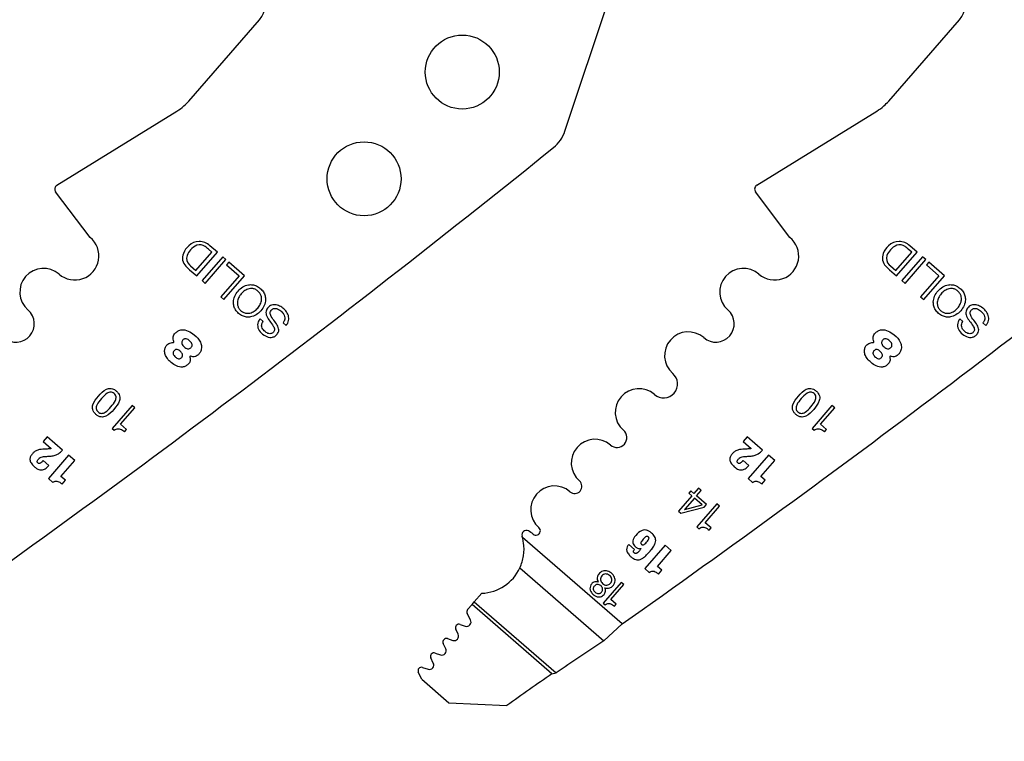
# Model space of a CAD drawing. Header units: inches. Extents: x 0.1 to 87.3, y 0.1 to 33.9.
# Tile 12 of 140: x 4.3 to 5.9, y 22.5 to 23.7. Entities that reach past the tile are written whole.
import ezdxf

# ---------------------------------------------------------------- set-up
doc = ezdxf.new("R2010")
doc.units = ezdxf.units.IN
doc.header["$MEASUREMENT"] = 0
doc.layers.add('DIMENSIONS', color=171, linetype='Continuous')
doc.styles.add('SLDTEXTSTYLE0', font='TXT', dxfattribs={"width": 0.75})
doc.dimstyles.new('SLDDIMSTYLE0', dxfattribs={"dimtxt": 0.125, "dimasz": 0.13, "dimexe": 0, "dimexo": 0.0625, "dimgap": 0.03125, "dimtad": 0, "dimtih": 1, "dimtoh": 1, "dimdec": 4, "dimlfac": 1.333333, "dimrnd": 1e-09, "dimzin": 4, "dimdsep": 46, "dimtxsty": 'SLDTEXTSTYLE0', "dimsah": 1, "dimcen": 0.09, "dimadec": 0, "dimazin": 1, "dimtfac": 1, "dimtdec": 4, "dimtofl": 0, "dimtmove": 0, "dimatfit": 3, "dimfxl": 0, "dimfrac": 2, "dimtolj": 1, "dimtzin": 12, "dimarcsym": 0})

# ---------------------------------------------------------------- blocks, each defined once
blk = doc.blocks.new('_D_4')
at = {"layer": 'DIMENSIONS'}
for p, q in [((2.5885, 22.5365), (2.5885, 18.9646)), ((31.3982, 22.2046), (31.3982, 18.9646)), ((2.5885, 19.0896), (16.7949, 19.0896)), ((31.3982, 19.0896), (17.4421, 19.0896))]:
    blk.add_line(p, q, dxfattribs=at)
for centre, start, end in [((17.0167, 19.0769), 153.4349, 206.5651), ((17.2202, 19.0769), 333.4349, 26.5651)]:
    blk.add_arc(centre, 0.2219, start, end, dxfattribs=at)
for points in [[(2.5885, 19.0896), (2.7185, 19.0696), (2.7185, 19.1096)], [(31.3982, 19.0896), (31.2682, 19.1096), (31.2682, 19.0696)]]:
    blk.add_solid(points, dxfattribs=at)
at = {"layer": 'DIMENSIONS', "insert": (16.8183, 19.1389), "char_height": 0.125, "attachment_point": 1, "style": 'SLDTEXTSTYLE0'}
blk.add_mtext('38.4130', dxfattribs=at)

msp = doc.modelspace()

# ---------------------------------------------------------------- linework, layer by layer
at = {"color": 7, "linetype": 'Continuous', "lineweight": 25}
for p, q in [((5.174669, 23.485786), (5.347545, 24.005741)), ((4.543888, 23.536202), (4.662463, 23.672741)), ((5.717638, 23.536202), (5.836213, 23.672741)), ((4.322593, 23.395054), (4.52387, 23.519238)), ((5.496343, 23.395054), (5.69762, 23.519238)), ((4.378316, 23.307565), (4.320544, 23.384154)), ((5.552066, 23.307565), (5.494294, 23.384154)), ((4.555789, 23.252017), (4.582661, 23.282961)), ((4.557224, 23.242941), (4.591854, 23.282818)), ((4.582661, 23.282961), (4.576781, 23.288067)), ((4.591854, 23.282818), (4.579342, 23.293685)), ((5.729539, 23.252017), (5.756411, 23.282961)), ((5.730974, 23.242941), (5.765604, 23.282818)), ((5.756411, 23.282961), (5.750531, 23.288067)), ((5.765604, 23.282818), (5.753092, 23.293685)), ((4.600798, 23.275051), (4.566168, 23.235174)), ((4.571471, 23.230568), (4.606102, 23.270446)), ((4.606102, 23.270446), (4.600798, 23.275051)), ((5.774548, 23.275051), (5.739918, 23.235174)), ((5.745221, 23.230568), (5.779852, 23.270446)), ((5.779852, 23.270446), (5.774548, 23.275051)), ((4.539146, 23.259244), (4.545182, 23.253398)), ((4.544932, 23.261598), (4.546856, 23.259774)), ((4.545182, 23.253398), (4.557224, 23.242941)), ((4.546856, 23.259774), (4.555789, 23.252017)), ((4.610973, 23.266211), (4.607091, 23.261741)), ((4.607091, 23.261741), (4.628201, 23.243408)), ((4.637394, 23.243266), (4.610973, 23.266211)), ((5.712896, 23.259244), (5.718932, 23.253398)), ((5.718682, 23.261598), (5.720606, 23.259774)), ((5.718932, 23.253398), (5.730974, 23.242941)), ((5.720606, 23.259774), (5.729539, 23.252017)), ((5.784723, 23.266211), (5.780841, 23.261741)), ((5.780841, 23.261741), (5.801951, 23.243408)), ((5.811144, 23.243266), (5.784723, 23.266211)), ((4.566168, 23.235174), (4.571471, 23.230568)), ((4.628201, 23.243408), (4.597453, 23.208001)), ((4.602764, 23.203389), (4.637394, 23.243266)), ((5.739918, 23.235174), (5.745221, 23.230568)), ((5.801951, 23.243408), (5.771203, 23.208001)), ((5.776514, 23.203389), (5.811144, 23.243266)), ((4.597453, 23.208001), (4.602764, 23.203389)), ((5.771203, 23.208001), (5.776514, 23.203389)), ((4.66851, 23.166773), (4.663483, 23.171138)), ((5.84226, 23.166773), (5.837233, 23.171138)), ((4.701937, 23.164198), (4.706964, 23.159832)), ((5.875687, 23.164198), (5.880714, 23.159832)), ((4.448817, 23.025798), (4.415334, 22.987242)), ((4.429449, 22.994156), (4.453441, 23.021782)), ((4.453441, 23.021782), (4.448817, 23.025798)), ((5.622567, 23.025798), (5.589084, 22.987242)), ((5.603199, 22.994156), (5.627191, 23.021782)), ((5.627191, 23.021782), (5.622567, 23.025798)), ((4.415334, 22.987242), (4.418871, 22.98417)), ((4.439453, 22.985468), (4.429449, 22.994156)), ((5.589084, 22.987242), (5.592621, 22.98417)), ((5.613203, 22.985468), (5.603199, 22.994156)), ((4.306383, 22.973244), (4.299649, 22.96549)), ((4.332201, 22.950823), (4.306383, 22.973244)), ((4.436246, 22.981775), (4.439453, 22.985468)), ((5.480133, 22.973244), (5.473399, 22.96549)), ((5.505951, 22.950823), (5.480133, 22.973244)), ((5.609996, 22.981775), (5.613203, 22.985468)), ((4.299649, 22.96549), (4.313167, 22.953751)), ((5.473399, 22.96549), (5.486917, 22.953751)), ((4.342417, 22.942432), (4.308352, 22.903206)), ((4.352721, 22.933484), (4.342417, 22.942432)), ((5.516167, 22.942432), (5.482102, 22.903206)), ((5.526471, 22.933484), (5.516167, 22.942432)), ((4.309354, 22.925181), (4.299714, 22.933552)), ((4.329529, 22.906778), (4.352721, 22.933484)), ((5.483104, 22.925181), (5.473464, 22.933552)), ((5.503279, 22.906778), (5.526471, 22.933484)), ((4.308352, 22.903206), (4.315772, 22.896762)), ((4.336949, 22.900335), (4.329529, 22.906778)), ((5.482102, 22.903206), (5.489522, 22.896762)), ((5.510699, 22.900335), (5.503279, 22.906778)), ((4.331371, 22.893912), (4.336949, 22.900335)), ((5.398872, 22.886992), (5.398128, 22.886234)), ((5.402725, 22.883646), (5.398872, 22.886992)), ((5.505121, 22.893912), (5.510699, 22.900335)), ((5.387442, 22.873929), (5.365339, 22.848478)), ((5.391793, 22.87015), (5.375839, 22.851779)), ((5.385773, 22.882549), (5.382223, 22.878461)), ((5.382223, 22.878461), (5.387442, 22.873929)), ((5.39099, 22.878015), (5.385773, 22.882549)), ((5.398128, 22.886234), (5.39099, 22.878015)), ((5.404734, 22.858911), (5.391793, 22.87015)), ((5.39534, 22.874234), (5.403124, 22.883198)), ((5.41225, 22.859537), (5.39534, 22.874234)), ((5.403124, 22.883198), (5.402725, 22.883646)), ((5.369038, 22.845266), (5.408379, 22.855079)), ((5.375523, 22.851183), (5.404734, 22.858911)), ((5.429195, 22.860654), (5.395712, 22.822099)), ((5.408379, 22.855079), (5.41225, 22.859537)), ((5.409828, 22.829013), (5.433819, 22.856639)), ((5.433819, 22.856639), (5.429195, 22.860654)), ((5.365339, 22.848478), (5.369038, 22.845266)), ((5.395712, 22.822099), (5.399249, 22.819027)), ((5.419832, 22.820325), (5.409828, 22.829013)), ((5.270516, 22.659266), (5.103452, 22.804349)), ((5.416624, 22.816632), (5.419832, 22.820325)), ((5.291417, 22.784435), (5.281832, 22.792759)), ((5.342626, 22.791265), (5.308756, 22.752263)), ((5.352872, 22.782367), (5.342626, 22.791265)), ((5.302371, 22.785932), (5.302482, 22.785835)), ((5.329813, 22.755815), (5.352872, 22.782367)), ((5.33719, 22.749408), (5.329813, 22.755815)), ((5.099242, 22.753332), (5.240025, 22.631071)), ((5.308756, 22.752263), (5.316133, 22.745857)), ((5.331644, 22.743022), (5.33719, 22.749408)), ((5.269135, 22.728928), (5.238973, 22.694196)), ((5.251686, 22.700426), (5.273298, 22.725312)), ((5.273298, 22.725312), (5.269135, 22.728928)), ((5.035266, 22.710773), (5.022679, 22.69628)), ((5.019022, 22.692068), (5.011501, 22.683408)), ((5.019022, 22.692068), (5.022679, 22.69628)), ((5.152845, 22.575852), (5.019022, 22.692068)), ((5.022679, 22.69628), (5.159812, 22.57719)), ((5.238973, 22.694196), (5.242157, 22.691431)), ((5.260699, 22.692599), (5.251686, 22.700426)), ((5.25781, 22.689272), (5.260699, 22.692599)), ((5.016389, 22.665983), (5.010728, 22.676797)), ((4.998822, 22.658614), (5.0074, 22.655596)), ((5.240025, 22.631071), (5.270516, 22.659266)), ((4.99571, 22.642055), (4.991569, 22.650424)), ((4.974931, 22.617839), (4.970721, 22.626459)), ((4.97785, 22.634668), (4.986816, 22.63176)), ((4.956931, 22.610527), (4.96602, 22.607578)), ((4.953979, 22.593766), (4.949803, 22.602318)), ((4.934518, 22.56664), (4.92885, 22.578245)), ((4.935979, 22.586453), (4.945068, 22.583505)), ((5.152845, 22.575852), (5.159812, 22.57719)), ((4.934518, 22.56664), (4.980274, 22.526904)), ((4.980274, 22.526904), (5.077525, 22.522321))]:
    msp.add_line(p, q, dxfattribs=at)
for centre in [(5.00255, 23.584948), (4.837881, 23.405885)]:
    msp.add_circle(centre, 0.062008, dxfattribs=at)
for centre, radius, start, end in [((4.634149, 23.697329), 0.0375, 319.028, 38.028), ((5.807899, 23.697329), 0.0375, 319.028, 38.028), ((5.118631, 23.504418), 0.059055, 308.881055, 341.608983), ((-7.818532, 39.548471), 20.669291, 305.2028857, 308.8810553), ((-6.644782, 39.548471), 20.669291, 305.2028857, 308.8810553), ((4.326531, 23.388671), 0.0075, 121.673975, 217.028), ((5.500281, 23.388671), 0.0075, 121.673975, 217.028), ((4.352757, 23.276439), 0.040276, 229.028, 50.607842), ((4.561049, 23.275973), 0.024634, 89.592626, 134.288722), ((4.56125, 23.273498), 0.027108, 48.132573, 90.054941), ((5.526507, 23.276439), 0.040276, 229.028, 50.607842), ((5.734799, 23.275973), 0.024634, 89.592626, 134.288722), ((5.735, 23.273498), 0.027108, 48.132573, 90.054941), ((4.568997, 23.266212), 0.037188, 132.554271, 156.876607), ((4.568852, 23.26626), 0.029971, 137.352024, 158.412712), ((4.567806, 23.269378), 0.027136, 112.129217, 140.700619), ((4.562516, 23.280078), 0.015257, 54.26264, 108.860534), ((4.539569, 23.248187), 0.054545, 46.981877, 54.26264), ((5.742747, 23.266212), 0.037188, 132.554271, 156.876607), ((5.742602, 23.26626), 0.029971, 137.352024, 158.412712), ((5.741556, 23.269378), 0.027136, 112.129217, 140.700619), ((5.736266, 23.280078), 0.015257, 54.26264, 108.860534), ((5.713319, 23.248187), 0.054545, 46.981877, 54.26264), ((4.552653, 23.273191), 0.019416, 156.876607, 225.920298), ((4.554741, 23.272408), 0.014597, 160.475395, 227.778029), ((5.726403, 23.273191), 0.019416, 156.876607, 225.920298), ((5.728491, 23.272408), 0.014597, 160.475395, 227.778029), ((4.300288, 23.216022), 0.039744, 49.028, 229.028), ((5.474038, 23.216022), 0.039744, 49.028, 229.028), ((4.254016, 23.162739), 0.030827, 229.028, 49.028), ((5.427766, 23.162739), 0.030827, 229.028, 49.028), ((5.381493, 23.109456), 0.039744, 49.028, 229.028), ((4.517825, 23.132368), 0.001239, 264.786771, 22.619407), ((5.691575, 23.132368), 0.001239, 264.786771, 22.619407), ((4.546647, 23.107343), 0.001038, 70.167736, 207.840326), ((5.720397, 23.107343), 0.001038, 70.167736, 207.840326), ((5.340158, 23.061857), 0.023297, 229.028, 49.028), ((5.298822, 23.014259), 0.039744, 49.028, 229.028), ((5.225057, 22.929318), 0.039744, 49.028, 229.028), ((5.261939, 22.971789), 0.016506, 229.028, 49.028), ((5.1571, 22.851066), 0.039744, 49.028, 229.028), ((5.191078, 22.890192), 0.012077, 229.028, 49.028), ((5.375939, 22.851344), 0.000447, 103.023108, 201.171539), ((5.126219, 22.815507), 0.007352, 228.766566, 49.028), ((5.11, 22.808658), 0.0075, 62.743978, 197.256954), ((5.032342, 22.784534), 0.073819, 15.570885, 17.256954), ((5.094679, 22.778918), 0.040955, 49.32279, 62.743978), ((5.032342, 22.784534), 0.073819, 272.269821, 334.995636), ((5.01596, 22.679536), 0.005906, 139.028, 207.632405), ((4.996861, 22.653044), 0.005906, 70.613927, 206.331312), ((5.00985, 22.662559), 0.007382, 250.615669, 27.634436), ((4.989094, 22.638781), 0.007382, 252.028, 26.329611), ((4.976028, 22.629051), 0.005906, 72.028, 206.028), ((12.618199, 11.560523), 13.303928, 123.6822109, 124.0983679), ((4.955109, 22.604909), 0.005906, 72.026628, 206.028), ((4.968298, 22.6146), 0.007382, 252.028646, 26.028), ((4.947345, 22.590527), 0.007382, 252.028, 26.028), ((4.934157, 22.580836), 0.005906, 72.028, 206.028), ((13.974922, 10.083416), 15.293462, 125.2294904, 125.5756773)]:
    msp.add_arc(centre, radius, start, end, dxfattribs=at)
for points, knots in [([(4.52387, 23.519238), (4.527974, 23.522011), (4.535272, 23.526942), (4.541265, 23.533383), (4.543888, 23.536202)], [0, 0, 0, 0, 0.56234549, 1, 1, 1, 1]), ([(5.69762, 23.519238), (5.701724, 23.522011), (5.709022, 23.526942), (5.715015, 23.533383), (5.717638, 23.536202)], [0, 0, 0, 0, 0.56234549, 1, 1, 1, 1]), ([(4.627534, 23.180211), (4.629621, 23.178642), (4.633579, 23.175668), (4.640597, 23.173697), (4.648575, 23.17388), (4.657225, 23.177305), (4.665156, 23.184177), (4.670852, 23.192996), (4.673027, 23.202036), (4.672107, 23.209981), (4.66911, 23.216582), (4.664026, 23.222231), (4.657721, 23.226473), (4.650766, 23.228514), (4.642772, 23.22831), (4.634129, 23.224887), (4.626196, 23.218011), (4.620503, 23.209196), (4.618321, 23.200154), (4.619256, 23.19223), (4.62219, 23.185559), (4.625688, 23.182058), (4.627534, 23.180211)], [0, 0, 0, 0, 0.0463655, 0.08789563, 0.12754736, 0.18740357, 0.24999321, 0.31261792, 0.37248754, 0.41214124, 0.45367136, 0.50003678, 0.54639776, 0.58791769, 0.62756057, 0.6874203, 0.75004357, 0.81263178, 0.8724781, 0.91211902, 0.95363895, 1, 1, 1, 1]), ([(4.659933, 23.217518), (4.661326, 23.216109), (4.663954, 23.213452), (4.665947, 23.208299), (4.666243, 23.202245), (4.664159, 23.1955), (4.659713, 23.188905), (4.653805, 23.183577), (4.647426, 23.180578), (4.641378, 23.180007), (4.636047, 23.181316), (4.631245, 23.184482), (4.627437, 23.188793), (4.625396, 23.193887), (4.625112, 23.199955), (4.627186, 23.206693), (4.631632, 23.213292), (4.63754, 23.218617), (4.643929, 23.221623), (4.649964, 23.222178), (4.655344, 23.220928), (4.658343, 23.2187), (4.659933, 23.217518)], [0, 0, 0, 0, 0.04630554, 0.08734223, 0.12688295, 0.1874353, 0.25004552, 0.31261068, 0.37314308, 0.41267962, 0.45371554, 0.50002108, 0.54629916, 0.58732818, 0.62686858, 0.68740892, 0.74997556, 0.81258726, 0.87314755, 0.91269214, 0.95372192, 1, 1, 1, 1]), ([(5.801284, 23.180211), (5.803371, 23.178642), (5.807329, 23.175668), (5.814347, 23.173697), (5.822325, 23.17388), (5.830975, 23.177305), (5.838906, 23.184177), (5.844602, 23.192996), (5.846777, 23.202036), (5.845857, 23.209981), (5.84286, 23.216582), (5.837776, 23.222231), (5.831471, 23.226473), (5.824516, 23.228514), (5.816522, 23.22831), (5.807879, 23.224887), (5.799946, 23.218011), (5.794253, 23.209196), (5.792071, 23.200154), (5.793006, 23.19223), (5.79594, 23.185559), (5.799438, 23.182058), (5.801284, 23.180211)], [0, 0, 0, 0, 0.0463655, 0.08789563, 0.12754736, 0.18740357, 0.24999321, 0.31261792, 0.37248754, 0.41214124, 0.45367136, 0.50003678, 0.54639776, 0.58791769, 0.62756057, 0.6874203, 0.75004357, 0.81263178, 0.8724781, 0.91211902, 0.95363895, 1, 1, 1, 1]), ([(5.833683, 23.217518), (5.835076, 23.216109), (5.837704, 23.213452), (5.839697, 23.208299), (5.839993, 23.202245), (5.837909, 23.1955), (5.833463, 23.188905), (5.827555, 23.183577), (5.821176, 23.180578), (5.815128, 23.180007), (5.809797, 23.181316), (5.804995, 23.184482), (5.801187, 23.188793), (5.799146, 23.193887), (5.798862, 23.199955), (5.800936, 23.206693), (5.805382, 23.213292), (5.81129, 23.218617), (5.817679, 23.221623), (5.823714, 23.222178), (5.829094, 23.220928), (5.832093, 23.2187), (5.833683, 23.217518)], [0, 0, 0, 0, 0.04630554, 0.08734223, 0.12688295, 0.1874353, 0.25004552, 0.31261068, 0.37314308, 0.41267962, 0.45371554, 0.50002108, 0.54629916, 0.58732818, 0.62686858, 0.68740892, 0.74997556, 0.81258726, 0.87314755, 0.91269214, 0.95372192, 1, 1, 1, 1]), ([(4.706964, 23.159832), (4.707995, 23.161171), (4.709944, 23.163702), (4.712012, 23.169405), (4.711487, 23.177006), (4.706782, 23.184677), (4.700253, 23.1906), (4.692714, 23.194443), (4.685813, 23.195128), (4.680697, 23.193322), (4.67739, 23.190746), (4.674922, 23.187559), (4.67277, 23.182452), (4.674152, 23.174779), (4.677682, 23.169863), (4.679532, 23.167286)], [0, 0, 0, 0, 0.05867606, 0.11093973, 0.20843947, 0.31230943, 0.41739076, 0.51304424, 0.60383393, 0.64959782, 0.69928843, 0.74795233, 0.78905, 0.88945226, 1, 1, 1, 1]), ([(4.688187, 23.166532), (4.686062, 23.16925), (4.68323, 23.172873), (4.680787, 23.177936), (4.680243, 23.180956), (4.680926, 23.183773), (4.682623, 23.185991), (4.684783, 23.187709), (4.687647, 23.188713), (4.691072, 23.18847), (4.696072, 23.186284), (4.700625, 23.182485), (4.703984, 23.177466), (4.705293, 23.173021), (4.704809, 23.168195), (4.702932, 23.165584), (4.701937, 23.164198)], [0, 0, 0, 0, 0.1651208, 0.22009458, 0.26880526, 0.30926709, 0.35545931, 0.40041604, 0.44027049, 0.4984822, 0.5603391, 0.70038261, 0.77628981, 0.84787089, 0.91926665, 1, 1, 1, 1]), ([(5.880714, 23.159832), (5.881745, 23.161171), (5.883694, 23.163702), (5.885762, 23.169405), (5.885237, 23.177006), (5.880532, 23.184677), (5.874003, 23.1906), (5.866464, 23.194443), (5.859563, 23.195128), (5.854447, 23.193322), (5.85114, 23.190746), (5.848672, 23.187559), (5.84652, 23.182452), (5.847902, 23.174779), (5.851432, 23.169863), (5.853282, 23.167286)], [0, 0, 0, 0, 0.05867606, 0.11093973, 0.20843947, 0.31230943, 0.41739076, 0.51304424, 0.60383393, 0.64959782, 0.69928843, 0.74795233, 0.78905, 0.88945226, 1, 1, 1, 1]), ([(5.861937, 23.166532), (5.859812, 23.16925), (5.85698, 23.172873), (5.854537, 23.177936), (5.853993, 23.180956), (5.854676, 23.183773), (5.856373, 23.185991), (5.858533, 23.187709), (5.861397, 23.188713), (5.864822, 23.18847), (5.869822, 23.186284), (5.874375, 23.182485), (5.877734, 23.177466), (5.879043, 23.173021), (5.878559, 23.168195), (5.876682, 23.165584), (5.875687, 23.164198)], [0, 0, 0, 0, 0.1651208, 0.22009458, 0.26880526, 0.30926709, 0.35545931, 0.40041604, 0.44027049, 0.4984822, 0.5603391, 0.70038261, 0.77628981, 0.84787089, 0.91926665, 1, 1, 1, 1]), ([(4.663483, 23.171138), (4.662337, 23.169501), (4.660196, 23.166442), (4.659015, 23.161076), (4.659714, 23.155942), (4.662913, 23.149523), (4.669418, 23.143227), (4.677744, 23.139581), (4.684591, 23.139911), (4.689343, 23.142158), (4.692919, 23.145788), (4.695574, 23.151499), (4.693603, 23.159288), (4.690068, 23.164016), (4.688187, 23.166532)], [0, 0, 0, 0, 0.07411221, 0.13850794, 0.20009337, 0.26436048, 0.40329891, 0.53064568, 0.59129078, 0.6541435, 0.72252975, 0.7784945, 0.88210196, 1, 1, 1, 1]), ([(4.679532, 23.167286), (4.681667, 23.164567), (4.684499, 23.160961), (4.68713, 23.156066), (4.687839, 23.153229), (4.68736, 23.150581), (4.685813, 23.148557), (4.68388, 23.146985), (4.681331, 23.145979), (4.678247, 23.146038), (4.673696, 23.147842), (4.669674, 23.151161), (4.666781, 23.155465), (4.665824, 23.159197), (4.666353, 23.163189), (4.667756, 23.165521), (4.66851, 23.166773)], [0, 0, 0, 0, 0.1829476, 0.24266996, 0.29400236, 0.33486974, 0.38072853, 0.42592378, 0.46594629, 0.52361882, 0.58453085, 0.72311839, 0.7925197, 0.85683483, 0.92315096, 1, 1, 1, 1]), ([(5.837233, 23.171138), (5.836087, 23.169501), (5.833946, 23.166442), (5.832765, 23.161076), (5.833464, 23.155942), (5.836663, 23.149523), (5.843168, 23.143227), (5.851494, 23.139581), (5.858341, 23.139911), (5.863093, 23.142158), (5.866669, 23.145788), (5.869324, 23.151499), (5.867353, 23.159288), (5.863818, 23.164016), (5.861937, 23.166532)], [0, 0, 0, 0, 0.07411221, 0.13850794, 0.20009337, 0.26436048, 0.40329891, 0.53064568, 0.59129078, 0.6541435, 0.72252975, 0.7784945, 0.88210196, 1, 1, 1, 1]), ([(5.853282, 23.167286), (5.855417, 23.164567), (5.858249, 23.160961), (5.86088, 23.156066), (5.861589, 23.153229), (5.86111, 23.150581), (5.859563, 23.148557), (5.85763, 23.146985), (5.855081, 23.145979), (5.851997, 23.146038), (5.847446, 23.147842), (5.843424, 23.151161), (5.840531, 23.155465), (5.839574, 23.159197), (5.840103, 23.163189), (5.841506, 23.165521), (5.84226, 23.166773)], [0, 0, 0, 0, 0.1829476, 0.24266996, 0.29400236, 0.33486974, 0.38072853, 0.42592378, 0.46594629, 0.52361882, 0.58453085, 0.72311839, 0.7925197, 0.85683483, 0.92315096, 1, 1, 1, 1]), ([(4.518969, 23.132844), (4.51856, 23.134171), (4.51774, 23.136832), (4.517717, 23.140776), (4.518879, 23.14454), (4.521784, 23.147913), (4.526076, 23.150973), (4.533436, 23.153783), (4.543556, 23.150999), (4.554476, 23.143823), (4.563204, 23.134694), (4.565645, 23.124269), (4.564585, 23.117412), (4.561551, 23.112564), (4.558374, 23.109608), (4.554762, 23.107674), (4.550825, 23.107237), (4.548243, 23.107967), (4.546999, 23.108319)], [0, 0, 0, 0, 0.04026615, 0.08072727, 0.11269397, 0.15275404, 0.20744373, 0.26557386, 0.3755862, 0.49301684, 0.64966827, 0.72475992, 0.79740882, 0.84488385, 0.88865152, 0.92235478, 0.96258481, 1, 1, 1, 1]), ([(5.692719, 23.132844), (5.69231, 23.134171), (5.69149, 23.136832), (5.691467, 23.140776), (5.692629, 23.14454), (5.695534, 23.147913), (5.699826, 23.150973), (5.707186, 23.153783), (5.717306, 23.150999), (5.728226, 23.143823), (5.736954, 23.134694), (5.739395, 23.124269), (5.738335, 23.117412), (5.735301, 23.112564), (5.732124, 23.109608), (5.728512, 23.107674), (5.724575, 23.107237), (5.721993, 23.107967), (5.720749, 23.108319)], [0, 0, 0, 0, 0.04026615, 0.08072727, 0.11269397, 0.15275404, 0.20744373, 0.26557386, 0.3755862, 0.49301684, 0.64966827, 0.72475992, 0.79740882, 0.84488385, 0.88865152, 0.92235478, 0.96258481, 1, 1, 1, 1]), ([(4.545307, 23.134361), (4.546839, 23.132824), (4.549087, 23.130568), (4.549688, 23.126822), (4.549076, 23.124806), (4.547948, 23.123184), (4.546302, 23.12171), (4.54414, 23.120808), (4.541584, 23.120769), (4.538769, 23.121853), (4.535984, 23.123904), (4.533583, 23.126372), (4.532204, 23.129032), (4.531987, 23.13152), (4.532615, 23.133703), (4.533822, 23.135491), (4.535255, 23.136813), (4.53719, 23.137686), (4.541001, 23.137569), (4.543565, 23.135659), (4.545307, 23.134361)], [0, 0, 0, 0, 0.1210946, 0.17767789, 0.20711263, 0.24018068, 0.2900797, 0.33218989, 0.37188272, 0.43400925, 0.50157019, 0.56975234, 0.63063177, 0.6693568, 0.7104366, 0.75861476, 0.79170028, 0.82127422, 0.87854815, 1, 1, 1, 1]), ([(5.719057, 23.134361), (5.720589, 23.132824), (5.722837, 23.130568), (5.723438, 23.126822), (5.722826, 23.124806), (5.721698, 23.123184), (5.720052, 23.12171), (5.71789, 23.120808), (5.715334, 23.120769), (5.712519, 23.121853), (5.709734, 23.123904), (5.707333, 23.126372), (5.705954, 23.129032), (5.705737, 23.13152), (5.706365, 23.133703), (5.707572, 23.135491), (5.709005, 23.136813), (5.71094, 23.137686), (5.714751, 23.137569), (5.717315, 23.135659), (5.719057, 23.134361)], [0, 0, 0, 0, 0.1210946, 0.17767789, 0.20711263, 0.24018068, 0.2900797, 0.33218989, 0.37188272, 0.43400925, 0.50157019, 0.56975234, 0.63063177, 0.6693568, 0.7104366, 0.75861476, 0.79170028, 0.82127422, 0.87854815, 1, 1, 1, 1]), ([(4.545729, 23.106858), (4.545989, 23.105815), (4.546542, 23.103597), (4.546104, 23.100357), (4.54496, 23.097182), (4.542292, 23.094319), (4.538434, 23.091619), (4.531733, 23.088911), (4.522837, 23.091822), (4.514495, 23.09717), (4.508163, 23.103819), (4.503804, 23.110573), (4.502976, 23.117463), (4.504241, 23.123108), (4.506798, 23.127421), (4.510309, 23.129895), (4.513997, 23.131128), (4.51649, 23.131134), (4.517713, 23.131137)], [0, 0, 0, 0, 0.035513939, 0.075526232, 0.106673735, 0.146514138, 0.202922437, 0.263737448, 0.379186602, 0.492595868, 0.595125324, 0.682704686, 0.75476926, 0.819423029, 0.872696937, 0.917445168, 0.959486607, 1, 1, 1, 1]), ([(4.529861, 23.11645), (4.53058, 23.115756), (4.531981, 23.114403), (4.533399, 23.11189), (4.533647, 23.109496), (4.53302, 23.107683), (4.531986, 23.106223), (4.530526, 23.104892), (4.528622, 23.104092), (4.526383, 23.104089), (4.523931, 23.105108), (4.521497, 23.106973), (4.519277, 23.109124), (4.517893, 23.111282), (4.517473, 23.113174), (4.517579, 23.114655), (4.51818, 23.116185), (4.519176, 23.11758), (4.520404, 23.118728), (4.522203, 23.119601), (4.52472, 23.11957), (4.52746, 23.118356), (4.52905, 23.117094), (4.529861, 23.11645)], [0, 0, 0, 0, 0.06245523, 0.12165293, 0.17736683, 0.20686447, 0.24004889, 0.28862392, 0.32886057, 0.36646716, 0.42580497, 0.49132204, 0.55799359, 0.61924838, 0.64828272, 0.67799692, 0.71091731, 0.74993664, 0.784652, 0.81519875, 0.87310589, 0.93524754, 1, 1, 1, 1]), ([(5.719479, 23.106858), (5.719739, 23.105815), (5.720292, 23.103597), (5.719854, 23.100357), (5.71871, 23.097182), (5.716042, 23.094319), (5.712184, 23.091619), (5.705483, 23.088911), (5.696587, 23.091822), (5.688245, 23.09717), (5.681913, 23.103819), (5.677554, 23.110573), (5.676726, 23.117463), (5.677991, 23.123108), (5.680548, 23.127421), (5.684059, 23.129895), (5.687747, 23.131128), (5.69024, 23.131134), (5.691463, 23.131137)], [0, 0, 0, 0, 0.035513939, 0.075526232, 0.106673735, 0.146514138, 0.202922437, 0.263737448, 0.379186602, 0.492595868, 0.595125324, 0.682704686, 0.75476926, 0.819423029, 0.872696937, 0.917445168, 0.959486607, 1, 1, 1, 1]), ([(5.703611, 23.11645), (5.70433, 23.115756), (5.705731, 23.114403), (5.707149, 23.11189), (5.707397, 23.109496), (5.70677, 23.107683), (5.705736, 23.106223), (5.704276, 23.104892), (5.702372, 23.104092), (5.700133, 23.104089), (5.697681, 23.105108), (5.695247, 23.106973), (5.693027, 23.109124), (5.691643, 23.111282), (5.691223, 23.113174), (5.691329, 23.114655), (5.69193, 23.116185), (5.692926, 23.11758), (5.694154, 23.118728), (5.695953, 23.119601), (5.69847, 23.11957), (5.70121, 23.118356), (5.7028, 23.117094), (5.703611, 23.11645)], [0, 0, 0, 0, 0.06245523, 0.12165293, 0.17736683, 0.20686447, 0.24004889, 0.28862392, 0.32886057, 0.36646716, 0.42580497, 0.49132204, 0.55799359, 0.61924838, 0.64828272, 0.67799692, 0.71091731, 0.74993664, 0.784652, 0.81519875, 0.87310589, 0.93524754, 1, 1, 1, 1]), ([(4.388272, 23.010745), (4.389695, 23.009645), (4.392303, 23.007628), (4.396836, 23.006227), (4.401116, 23.006366), (4.409279, 23.009247), (4.418239, 23.01913), (4.426766, 23.029394), (4.428459, 23.037853), (4.428002, 23.042115), (4.425947, 23.046369), (4.42244, 23.05009), (4.418264, 23.053042), (4.413763, 23.054481), (4.409478, 23.054336), (4.401341, 23.051474), (4.392378, 23.041589), (4.383843, 23.031337), (4.382134, 23.022851), (4.382596, 23.018593), (4.38462, 23.014301), (4.386983, 23.012), (4.388272, 23.010745)], [0, 0, 0, 0, 0.03785242, 0.06940235, 0.09827598, 0.12716469, 0.25026147, 0.37286439, 0.40171768, 0.43057696, 0.46212371, 0.499976, 0.53784876, 0.56940436, 0.59826457, 0.62711549, 0.74971452, 0.87280743, 0.90169377, 0.93056833, 0.9621271, 1, 1, 1, 1]), ([(5.562022, 23.010745), (5.563445, 23.009645), (5.566053, 23.007628), (5.570586, 23.006227), (5.574866, 23.006366), (5.583029, 23.009247), (5.591989, 23.01913), (5.600516, 23.029394), (5.602209, 23.037853), (5.601752, 23.042115), (5.599697, 23.046369), (5.59619, 23.05009), (5.592014, 23.053042), (5.587513, 23.054481), (5.583228, 23.054336), (5.575091, 23.051474), (5.566128, 23.041589), (5.557593, 23.031337), (5.555884, 23.022851), (5.556346, 23.018593), (5.55837, 23.014301), (5.560733, 23.012), (5.562022, 23.010745)], [0, 0, 0, 0, 0.03785242, 0.06940235, 0.09827598, 0.12716469, 0.25026147, 0.37286439, 0.40171768, 0.43057696, 0.46212371, 0.499976, 0.53784876, 0.56940436, 0.59826457, 0.62711549, 0.74971452, 0.87280743, 0.90169377, 0.93056833, 0.9621271, 1, 1, 1, 1]), ([(4.418779, 23.045873), (4.419606, 23.045031), (4.421152, 23.043457), (4.422124, 23.040309), (4.421927, 23.037193), (4.419798, 23.03101), (4.413225, 23.023444), (4.406648, 23.015875), (4.400849, 23.012923), (4.397786, 23.012285), (4.394566, 23.012843), (4.391708, 23.014701), (4.389468, 23.01727), (4.388464, 23.020381), (4.388667, 23.023502), (4.390777, 23.029658), (4.397349, 23.037231), (4.403919, 23.0448), (4.409744, 23.047773), (4.412801, 23.048406), (4.416054, 23.047884), (4.417829, 23.046574), (4.418779, 23.045873)], [0, 0, 0, 0, 0.03371816, 0.06300394, 0.09201812, 0.12277789, 0.25038489, 0.37730348, 0.40801074, 0.43700191, 0.46628209, 0.5, 0.53371791, 0.56299809, 0.59198926, 0.62269652, 0.74961511, 0.87722211, 0.90798188, 0.93699606, 0.96628184, 1, 1, 1, 1]), ([(5.592529, 23.045873), (5.593356, 23.045031), (5.594902, 23.043457), (5.595874, 23.040309), (5.595677, 23.037193), (5.593548, 23.03101), (5.586975, 23.023444), (5.580398, 23.015875), (5.574599, 23.012923), (5.571536, 23.012285), (5.568316, 23.012843), (5.565458, 23.014701), (5.563218, 23.01727), (5.562214, 23.020381), (5.562417, 23.023502), (5.564527, 23.029658), (5.571099, 23.037231), (5.577669, 23.0448), (5.583494, 23.047773), (5.586551, 23.048406), (5.589804, 23.047884), (5.591579, 23.046574), (5.592529, 23.045873)], [0, 0, 0, 0, 0.03371816, 0.06300394, 0.09201812, 0.12277789, 0.25038489, 0.37730348, 0.40801074, 0.43700191, 0.46628209, 0.5, 0.53371791, 0.56299809, 0.59198926, 0.62269652, 0.74961511, 0.87722211, 0.90798188, 0.93699606, 0.96628184, 1, 1, 1, 1]), ([(4.418871, 22.98417), (4.41996, 22.984928), (4.421994, 22.986343), (4.425603, 22.986982), (4.430737, 22.98609), (4.433939, 22.983582), (4.436246, 22.981775)], [0, 0, 0, 0, 0.204395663, 0.381462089, 0.554271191, 1, 1, 1, 1]), ([(5.592621, 22.98417), (5.59371, 22.984928), (5.595744, 22.986343), (5.599353, 22.986982), (5.604487, 22.98609), (5.607689, 22.983582), (5.609996, 22.981775)], [0, 0, 0, 0, 0.204395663, 0.381462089, 0.554271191, 1, 1, 1, 1]), ([(4.307826, 22.952751), (4.305729, 22.952632), (4.301984, 22.952419), (4.298238, 22.952209), (4.29659, 22.952116)], [0, 0, 0, 0, 0.55988505, 1, 1, 1, 1]), ([(4.313167, 22.953751), (4.312205, 22.953427), (4.310469, 22.952841), (4.30864, 22.952779), (4.307826, 22.952751)], [0, 0, 0, 0, 0.55441248, 1, 1, 1, 1]), ([(5.481576, 22.952751), (5.479479, 22.952632), (5.475734, 22.952419), (5.471988, 22.952209), (5.47034, 22.952116)], [0, 0, 0, 0, 0.55988505, 1, 1, 1, 1]), ([(5.486917, 22.953751), (5.485955, 22.953427), (5.484219, 22.952841), (5.48239, 22.952779), (5.481576, 22.952751)], [0, 0, 0, 0, 0.55441248, 1, 1, 1, 1]), ([(4.29659, 22.952116), (4.29458, 22.951867), (4.290484, 22.951359), (4.285334, 22.948537), (4.281354, 22.944644), (4.278255, 22.940402), (4.276952, 22.934738), (4.279405, 22.928357), (4.283947, 22.923738), (4.288464, 22.9202), (4.292035, 22.918316), (4.295405, 22.917376), (4.297531, 22.917571), (4.298541, 22.917664)], [0, 0, 0, 0, 0.10521622, 0.21445245, 0.29904344, 0.39563505, 0.48592189, 0.58969484, 0.73702525, 0.82043506, 0.88911691, 0.94731576, 1, 1, 1, 1]), ([(4.299714, 22.933552), (4.299445, 22.933241), (4.299057, 22.932794), (4.298616, 22.932287), (4.298423, 22.932064), (4.298338, 22.931966), (4.2983, 22.931923), (4.298284, 22.931904), (4.298276, 22.931896), (4.298273, 22.931892), (4.298272, 22.931891), (4.298271, 22.93189), (4.297655, 22.93118), (4.296538, 22.930012), (4.294945, 22.928855), (4.293733, 22.928384), (4.292858, 22.928286), (4.291791, 22.928483), (4.290653, 22.929248), (4.289828, 22.930402), (4.289694, 22.931549), (4.289869, 22.932516), (4.290776, 22.934565), (4.292845, 22.937048), (4.296344, 22.939495), (4.29899, 22.939759), (4.30036, 22.939895)], [0, 0, 0, 0, 0.043676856, 0.062882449, 0.071328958, 0.075044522, 0.076679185, 0.077398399, 0.077714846, 0.077854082, 0.077915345, 0.077942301, 0.07796348, 0.17782687, 0.249066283, 0.284948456, 0.314782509, 0.341342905, 0.398614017, 0.45608643, 0.485423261, 0.518873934, 0.559326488, 0.722160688, 0.856201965, 1, 1, 1, 1]), ([(4.30036, 22.939895), (4.302774, 22.940084), (4.307085, 22.940422), (4.311396, 22.940756), (4.313294, 22.940903)], [0, 0, 0, 0, 0.55991476, 1, 1, 1, 1]), ([(4.313294, 22.940903), (4.315492, 22.941219), (4.31968, 22.941821), (4.326412, 22.944974), (4.330017, 22.948616), (4.332201, 22.950823)], [0, 0, 0, 0, 0.30325275, 0.57767855, 1, 1, 1, 1]), ([(5.47034, 22.952116), (5.46833, 22.951867), (5.464234, 22.951359), (5.459084, 22.948537), (5.455104, 22.944644), (5.452005, 22.940402), (5.450702, 22.934738), (5.453155, 22.928357), (5.457697, 22.923738), (5.462214, 22.9202), (5.465785, 22.918316), (5.469155, 22.917376), (5.471281, 22.917571), (5.472291, 22.917664)], [0, 0, 0, 0, 0.10521622, 0.21445245, 0.29904344, 0.39563505, 0.48592189, 0.58969484, 0.73702525, 0.82043506, 0.88911691, 0.94731576, 1, 1, 1, 1]), ([(5.473464, 22.933552), (5.473195, 22.933241), (5.472807, 22.932794), (5.472366, 22.932287), (5.472173, 22.932064), (5.472088, 22.931966), (5.47205, 22.931923), (5.472034, 22.931904), (5.472026, 22.931896), (5.472023, 22.931892), (5.472022, 22.931891), (5.472021, 22.93189), (5.471405, 22.93118), (5.470288, 22.930012), (5.468695, 22.928855), (5.467483, 22.928384), (5.466608, 22.928286), (5.465541, 22.928483), (5.464403, 22.929248), (5.463578, 22.930402), (5.463444, 22.931549), (5.463619, 22.932516), (5.464526, 22.934565), (5.466595, 22.937048), (5.470094, 22.939495), (5.47274, 22.939759), (5.47411, 22.939895)], [0, 0, 0, 0, 0.043676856, 0.062882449, 0.071328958, 0.075044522, 0.076679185, 0.077398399, 0.077714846, 0.077854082, 0.077915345, 0.077942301, 0.07796348, 0.17782687, 0.249066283, 0.284948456, 0.314782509, 0.341342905, 0.398614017, 0.45608643, 0.485423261, 0.518873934, 0.559326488, 0.722160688, 0.856201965, 1, 1, 1, 1]), ([(5.47411, 22.939895), (5.476524, 22.940084), (5.480835, 22.940422), (5.485146, 22.940756), (5.487044, 22.940903)], [0, 0, 0, 0, 0.55991476, 1, 1, 1, 1]), ([(5.487044, 22.940903), (5.489242, 22.941219), (5.49343, 22.941821), (5.500162, 22.944974), (5.503767, 22.948616), (5.505951, 22.950823)], [0, 0, 0, 0, 0.30325275, 0.57767855, 1, 1, 1, 1]), ([(4.298541, 22.917664), (4.299621, 22.917962), (4.301857, 22.918581), (4.305579, 22.921163), (4.307875, 22.923607), (4.309354, 22.925181)], [0, 0, 0, 0, 0.24939689, 0.5164971, 1, 1, 1, 1]), ([(5.472291, 22.917664), (5.473371, 22.917962), (5.475607, 22.918581), (5.479329, 22.921163), (5.481625, 22.923607), (5.483104, 22.925181)], [0, 0, 0, 0, 0.24939689, 0.5164971, 1, 1, 1, 1]), ([(4.315772, 22.896762), (4.316714, 22.897334), (4.318454, 22.898389), (4.321382, 22.899054), (4.324501, 22.898572), (4.327891, 22.896766), (4.330117, 22.89494), (4.331371, 22.893912)], [0, 0, 0, 0, 0.18881517, 0.34841982, 0.50494095, 0.72116996, 1, 1, 1, 1]), ([(5.489522, 22.896762), (5.490464, 22.897334), (5.492204, 22.898389), (5.495132, 22.899054), (5.498251, 22.898572), (5.501641, 22.896766), (5.503867, 22.89494), (5.505121, 22.893912)], [0, 0, 0, 0, 0.18881517, 0.34841982, 0.50494095, 0.72116996, 1, 1, 1, 1]), ([(5.399249, 22.819027), (5.400338, 22.819785), (5.402372, 22.8212), (5.405981, 22.821839), (5.411115, 22.820946), (5.414317, 22.818439), (5.416624, 22.816632)], [0, 0, 0, 0, 0.204386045, 0.381452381, 0.554265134, 1, 1, 1, 1]), ([(5.099242, 22.753332), (5.101694, 22.759952), (5.106594, 22.773188), (5.106533, 22.791409), (5.104143, 22.801446), (5.103452, 22.804349)], [0, 0, 0, 0, 0.415690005, 0.830973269, 1, 1, 1, 1]), ([(5.281832, 22.792759), (5.280808, 22.791417), (5.278783, 22.788761), (5.277921, 22.784423), (5.278638, 22.780877), (5.280022, 22.777972), (5.282327, 22.774926), (5.285565, 22.771795), (5.289295, 22.768945), (5.293317, 22.767047), (5.297215, 22.766472), (5.301415, 22.767261), (5.305876, 22.769771), (5.310599, 22.773962), (5.314363, 22.778136), (5.316982, 22.78117), (5.318135, 22.782497), (5.318643, 22.783081), (5.318866, 22.783338), (5.318964, 22.783451), (5.319007, 22.783501), (5.319026, 22.783523), (5.319035, 22.783533), (5.319038, 22.783537), (5.31904, 22.783539), (5.320679, 22.785426), (5.323448, 22.788953), (5.326287, 22.794367), (5.327459, 22.800167), (5.325385, 22.806619), (5.32058, 22.811518), (5.315592, 22.815235), (5.31064, 22.817062), (5.305471, 22.816867), (5.298343, 22.813505), (5.292835, 22.807597), (5.289155, 22.801186), (5.288302, 22.797025), (5.28911, 22.793317), (5.291117, 22.790379), (5.293331, 22.788265), (5.2956, 22.786731), (5.297808, 22.785794), (5.300218, 22.785331), (5.301681, 22.78574), (5.302371, 22.785932)], [0, 0, 0, 0, 0.0312, 0.06176405, 0.07860982, 0.0979951, 0.12121112, 0.14945017, 0.18176298, 0.20832183, 0.23148433, 0.25395368, 0.28670257, 0.32547422, 0.37130294, 0.39136824, 0.40019718, 0.40408167, 0.40579078, 0.40654277, 0.40687365, 0.40701923, 0.40708329, 0.40711147, 0.40712387, 0.40713362, 0.45370541, 0.49035999, 0.52026818, 0.56157695, 0.61037976, 0.64605252, 0.67706748, 0.70679135, 0.73981175, 0.82145136, 0.85243758, 0.87692357, 0.89869376, 0.92121186, 0.94221731, 0.95550269, 0.97200936, 0.98681748, 1, 1, 1, 1]), ([(5.303358, 22.792615), (5.303118, 22.792841), (5.302667, 22.793266), (5.302211, 22.794063), (5.30206, 22.794963), (5.302335, 22.796456), (5.303696, 22.798713), (5.306007, 22.801521), (5.308483, 22.804199), (5.310588, 22.805809), (5.312042, 22.806264), (5.312943, 22.806248), (5.313761, 22.805939), (5.314493, 22.805396), (5.315143, 22.804742), (5.315601, 22.803951), (5.315749, 22.803051), (5.31547, 22.80156), (5.314104, 22.799304), (5.311793, 22.796497), (5.309317, 22.793819), (5.307216, 22.792211), (5.305764, 22.791755), (5.304867, 22.79177), (5.304047, 22.792072), (5.303594, 22.792429), (5.303358, 22.792615)], [0, 0, 0, 0, 0.02364553, 0.0444495, 0.06486445, 0.08797674, 0.15215364, 0.25115227, 0.35032482, 0.41497169, 0.4383393, 0.45866476, 0.47859162, 0.50024898, 0.52384399, 0.54459456, 0.56496751, 0.58806124, 0.6522766, 0.75139672, 0.85044566, 0.91502082, 0.93835167, 0.95862189, 0.97846293, 1, 1, 1, 1]), ([(5.2897, 22.780899), (5.289738, 22.781201), (5.289819, 22.78185), (5.290391, 22.783071), (5.291009, 22.783892), (5.291417, 22.784435)], [0, 0, 0, 0, 0.22797576, 0.48969077, 1, 1, 1, 1]), ([(5.291069, 22.778356), (5.290835, 22.778575), (5.2904, 22.778982), (5.289813, 22.779815), (5.289742, 22.780497), (5.2897, 22.780899)], [0, 0, 0, 0, 0.322936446, 0.601552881, 1, 1, 1, 1]), ([(5.302482, 22.785835), (5.3006, 22.783317), (5.298434, 22.780418), (5.295229, 22.777995), (5.294053, 22.777555), (5.292936, 22.777488), (5.291899, 22.777747), (5.291345, 22.778153), (5.291069, 22.778356)], [0, 0, 0, 0, 0.61923529, 0.71266418, 0.79287257, 0.86459794, 0.93236841, 1, 1, 1, 1]), ([(5.255276, 22.723433), (5.256252, 22.724733), (5.258087, 22.727175), (5.259158, 22.731558), (5.258684, 22.735807), (5.256162, 22.74119), (5.251726, 22.745551), (5.246323, 22.748126), (5.242103, 22.748807), (5.237896, 22.748125), (5.234146, 22.74605), (5.231451, 22.743281), (5.229509, 22.74024), (5.228521, 22.736941), (5.228801, 22.733112), (5.22998, 22.730848), (5.230601, 22.729655)], [0, 0, 0, 0, 0.07798646, 0.14650303, 0.21244068, 0.28111749, 0.4308807, 0.50152716, 0.56843665, 0.63445804, 0.70398697, 0.77194975, 0.81944064, 0.87756504, 0.93548769, 1, 1, 1, 1]), ([(5.2379, 22.727185), (5.23704, 22.7281), (5.235366, 22.729882), (5.234286, 22.733405), (5.234539, 22.736994), (5.23633, 22.740179), (5.239184, 22.742427), (5.24269, 22.743356), (5.24635, 22.742766), (5.249625, 22.740715), (5.252154, 22.737792), (5.253485, 22.734262), (5.253153, 22.730546), (5.251232, 22.727328), (5.248282, 22.724996), (5.244673, 22.724234), (5.240984, 22.724948), (5.238956, 22.726419), (5.2379, 22.727185)], [0, 0, 0, 0, 0.06411816, 0.124833, 0.1841062, 0.24531784, 0.30777253, 0.36690151, 0.42738699, 0.49372951, 0.56242441, 0.62382842, 0.68329789, 0.74847246, 0.81218192, 0.87187547, 0.93332938, 1, 1, 1, 1]), ([(5.316133, 22.745857), (5.31707, 22.746425), (5.3188, 22.747474), (5.321712, 22.748135), (5.324813, 22.747656), (5.328183, 22.745859), (5.330397, 22.744044), (5.331644, 22.743022)], [0, 0, 0, 0, 0.18880373, 0.34839281, 0.50490348, 0.72113833, 1, 1, 1, 1]), ([(5.230601, 22.729655), (5.2296, 22.72987), (5.227611, 22.730296), (5.224568, 22.729867), (5.221761, 22.728692), (5.219102, 22.726407), (5.217018, 22.722939), (5.216308, 22.7182), (5.218095, 22.712961), (5.22187, 22.708705), (5.226509, 22.705629), (5.230879, 22.704533), (5.234669, 22.704885), (5.237763, 22.706216), (5.240282, 22.708397), (5.242037, 22.711138), (5.242821, 22.714105), (5.242805, 22.717197), (5.242051, 22.71909), (5.241672, 22.720041)], [0, 0, 0, 0, 0.047232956, 0.093828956, 0.140137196, 0.186814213, 0.254362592, 0.32375212, 0.402377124, 0.503006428, 0.582757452, 0.658065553, 0.707004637, 0.757151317, 0.811962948, 0.859339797, 0.906104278, 0.952823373, 1, 1, 1, 1]), ([(5.235985, 22.712599), (5.235476, 22.712091), (5.234507, 22.711123), (5.23265, 22.710308), (5.230403, 22.710053), (5.227775, 22.710718), (5.225195, 22.712429), (5.223147, 22.714716), (5.222181, 22.717193), (5.222201, 22.719401), (5.222827, 22.721285), (5.224211, 22.723281), (5.226344, 22.725069), (5.229276, 22.725853), (5.232208, 22.725301), (5.234794, 22.723619), (5.236869, 22.721304), (5.237947, 22.718752), (5.237977, 22.716423), (5.237347, 22.714381), (5.236458, 22.713219), (5.235985, 22.712599)], [0, 0, 0, 0, 0.04452278, 0.0847977, 0.12373234, 0.18389103, 0.24936032, 0.31451075, 0.37268422, 0.41044727, 0.45014551, 0.49459347, 0.5607385, 0.61935054, 0.6777707, 0.74136335, 0.80848903, 0.8694818, 0.90932885, 0.95165922, 1, 1, 1, 1]), ([(5.241672, 22.720041), (5.24306, 22.719627), (5.245747, 22.718825), (5.249662, 22.719431), (5.252898, 22.72103), (5.254466, 22.722615), (5.255276, 22.723433)], [0, 0, 0, 0, 0.28705013, 0.55604652, 0.77072631, 1, 1, 1, 1]), ([(5.242157, 22.691431), (5.243138, 22.692114), (5.244971, 22.693387), (5.248222, 22.693963), (5.252847, 22.693158), (5.255731, 22.6909), (5.25781, 22.689272)], [0, 0, 0, 0, 0.20441003, 0.38148776, 0.5542935, 1, 1, 1, 1])]:
    msp.add_open_spline(points, degree=3, knots=knots, dxfattribs=at)

# ---------------------------------------------------------------- dimensions: what is measured, and where the dimension line sits
at = {"layer": 'DIMENSIONS'}
dim = msp.add_linear_dim(base=(31.39821, 19.089632), p1=(2.588479, 22.586453), p2=(31.39821, 22.254554), text='(<>)', dimstyle='SLDDIMSTYLE0', dxfattribs=at)
dim.commit()
dim.dimension.update_dxf_attribs({"geometry": '_D_4', "text_midpoint": (17.118469, 19.089632), "dimtype": 160})

doc.saveas('drawing.dxf')
